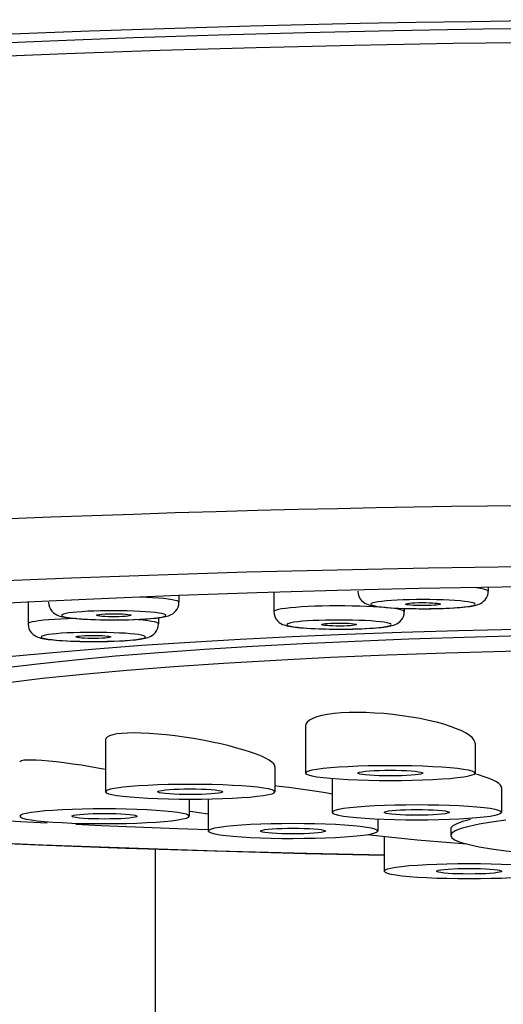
# Model space of a CAD drawing. Extents: x -559 to 3392, y -747 to 867.
# Tile 16 of 29: x 2927 to 2938, y -235 to -212. Entities that reach past the tile are written whole.
import ezdxf

# ---------------------------------------------------------------- set-up
doc = ezdxf.new("R2010")
doc.units = 0
doc.header["$LTSCALE"] = 2
doc.header["$MEASUREMENT"] = 0
doc.layers.add('02___PRT_ALL_AXES', color=7, linetype='CONTINUOUS')

msp = doc.modelspace()

# ---------------------------------------------------------------- linework, layer by layer
at = {"layer": '02___PRT_ALL_AXES', "color": 7, "linetype": 'Continuous'}
for p, q in [((2938.267, -224.987), (2936.134, -225.019)), ((2927.92, -225.246), (2925.975, -225.327)), ((2935.919, -225.487), (2934.033, -225.531)), ((2937.825, -225.452), (2935.919, -225.487)), ((2937.507, -225.458), (2937.507, -225.545)), ((2939.745, -225.428), (2937.825, -225.452)), ((2929.487, -225.683), (2928.606, -225.719)), ((2930.387, -225.646), (2929.487, -225.683)), ((2930.393, -225.646), (2930.393, -225.802)), ((2932.576, -225.573), (2932.576, -226.016)), ((2926.924, -225.798), (2926.924, -226.3)), ((2935.576, -225.943), (2935.576, -226.016)), ((2935.91, -225.95), (2936.044, -225.95)), ((2936.044, -225.95), (2936.183, -225.949)), ((2936.193, -225.875), (2936.111, -225.878)), ((2936.183, -225.949), (2936.325, -225.946)), ((2928.581, -226.203), (2928.699, -226.205)), ((2928.699, -226.205), (2928.824, -226.207)), ((2929.09, -226.205), (2929.229, -226.203)), ((2929.163, -226.126), (2929.093, -226.131)), ((2929.229, -226.203), (2929.369, -226.198)), ((2929.369, -226.198), (2929.508, -226.192)), ((2929.924, -226.158), (2929.924, -226.3)), ((2933.978, -226.42), (2934.112, -226.42)), ((2934.112, -226.42), (2934.251, -226.419)), ((2934.261, -226.345), (2934.179, -226.348)), ((2934.251, -226.419), (2934.393, -226.417)), ((2928.694, -226.624), (2928.624, -226.629)), ((2935.515, -226.499), (2934.24, -226.546)), ((2928.112, -226.701), (2928.23, -226.703)), ((2928.23, -226.703), (2928.355, -226.705)), ((2929.536, -226.8), (2928.484, -226.878)), ((2928.621, -226.703), (2928.76, -226.701)), ((2928.76, -226.701), (2928.9, -226.696)), ((2928.9, -226.696), (2929.039, -226.69)), ((2930.644, -226.727), (2929.536, -226.8)), ((2933.305, -228.65), (2933.305, -229.734)), ((2928.702, -228.971), (2928.702, -230.164)), ((2937.205, -229.045), (2937.205, -229.734)), ((2928.702, -229.649), (2928.568, -229.625)), ((2932.602, -229.583), (2932.602, -230.164)), ((2933.914, -229.857), (2933.914, -230.638)), ((2937.814, -230.068), (2937.814, -230.638)), ((2933.914, -230.22), (2933.761, -230.192)), ((2930.629, -230.334), (2930.629, -230.727)), ((2931.067, -230.33), (2931.067, -231.068)), ((2930.648, -230.607), (2931.067, -230.672)), ((2925.236, -230.767), (2926.893, -230.856)), ((2926.893, -230.856), (2927.363, -230.878)), ((2928.02, -230.909), (2928.606, -230.937)), ((2928.606, -230.937), (2930.36, -231.008)), ((2934.967, -230.789), (2934.967, -231.068)), ((2937.909, -230.821), (2937.58, -230.866)), ((2930.36, -231.008), (2931.069, -231.033)), ((2934.723, -231.15), (2935.075, -231.188)), ((2935.117, -231.192), (2935.117, -231.993)), ((2936.643, -231.021), (2936.643, -231.171)), ((2936.643, -231.171), (2936.669, -231.224)), ((2936.628, -231.335), (2937.015, -231.366)), ((2929.843, -231.483), (2929.843, -273.874))]:
    msp.add_line(p, q, dxfattribs=at)
for points in [[(2943.643, -212.389), (2942.331, -212.391), (2941.025, -212.396), (2939.722, -212.406), (2938.422, -212.419), (2937.126, -212.436), (2935.839, -212.456), (2934.56, -212.48), (2933.289, -212.508), (2932.031, -212.539), (2930.785, -212.574), (2929.552, -212.612), (2928.335, -212.654), (2927.135, -212.7), (2925.951, -212.749)], [(2943.643, -212.563), (2941.539, -212.568), (2939.454, -212.583), (2937.388, -212.608), (2935.335, -212.643), (2933.301, -212.688), (2931.304, -212.743), (2929.345, -212.807), (2927.423, -212.88), (2925.557, -212.962), (2923.745, -213.054), (2921.988, -213.154), (2920.303, -213.262), (2918.688, -213.378), (2917.144, -213.501), (2915.685, -213.632), (2914.312, -213.77), (2913.023, -213.914), (2911.83, -214.064), (2910.735, -214.219), (2909.736, -214.38)], [(2943.643, -212.887), (2941.304, -212.893), (2938.989, -212.911), (2936.697, -212.94), (2934.421, -212.981), (2932.168, -213.034), (2929.962, -213.097), (2927.802, -213.172), (2925.689, -213.258), (2923.643, -213.354), (2921.665, -213.461), (2919.755, -213.577), (2917.931, -213.703), (2916.195, -213.837), (2914.546, -213.981), (2913.001, -214.132), (2911.56, -214.291), (2910.222, -214.458), (2909.002, -214.63), (2907.899, -214.809), (2906.914, -214.993), (2906.055, -215.181)], [(2938.301, -223.578), (2937.491, -223.588), (2936.659, -223.6), (2935.806, -223.614), (2934.932, -223.63), (2934.039, -223.648), (2933.128, -223.669), (2932.198, -223.692), (2931.252, -223.718), (2930.302, -223.746), (2929.349, -223.777), (2928.394, -223.81), (2927.449, -223.845), (2926.517, -223.882)], [(2936.134, -225.019), (2934.03, -225.06), (2931.957, -225.112)], [(2931.957, -225.112), (2929.914, -225.174), (2927.92, -225.246)], [(2934.033, -225.531), (2932.185, -225.584), (2930.387, -225.646)], [(2934.507, -225.545), (2934.513, -225.606), (2934.53, -225.662), (2934.556, -225.712), (2934.59, -225.757), (2934.631, -225.794), (2934.671, -225.821), (2934.709, -225.84), (2934.744, -225.854), (2934.78, -225.865), (2934.817, -225.874), (2934.855, -225.882), (2934.897, -225.89), (2934.944, -225.897), (2934.995, -225.904), (2935.053, -225.91), (2935.118, -225.917)], [(2936.627, -225.935), (2936.712, -225.931), (2936.79, -225.925), (2936.861, -225.92), (2936.926, -225.914), (2936.984, -225.908), (2937.036, -225.902), (2937.083, -225.895), (2937.126, -225.889), (2937.164, -225.882), (2937.2, -225.874), (2937.233, -225.866), (2937.265, -225.856), (2937.299, -225.843), (2937.333, -225.827), (2937.367, -225.806), (2937.402, -225.779), (2937.436, -225.744), (2937.465, -225.702), (2937.487, -225.655), (2937.502, -225.602), (2937.507, -225.545)], [(2937.507, -225.545), (2937.502, -225.534), (2937.476, -225.519), (2937.431, -225.504), (2937.367, -225.49), (2937.284, -225.477), (2937.184, -225.464), (2937.181, -225.464)], [(2928.606, -225.719), (2926.893, -225.799), (2925.236, -225.888)], [(2930.393, -225.802), (2930.382, -225.787), (2930.352, -225.772), (2930.302, -225.757), (2930.233, -225.743), (2930.146, -225.73), (2930.042, -225.718), (2929.922, -225.707), (2929.788, -225.697), (2929.643, -225.689), (2929.495, -225.682)], [(2935.697, -225.743), (2935.548, -225.748), (2935.41, -225.753), (2935.283, -225.761), (2935.166, -225.77), (2935.06, -225.78), (2934.971, -225.791), (2934.902, -225.804), (2934.85, -225.817), (2934.818, -225.83), (2934.808, -225.844), (2934.818, -225.857), (2934.847, -225.871), (2934.897, -225.884), (2934.967, -225.896), (2935.053, -225.908), (2935.157, -225.918), (2935.276, -225.927), (2935.406, -225.935), (2935.547, -225.941), (2935.698, -225.945), (2935.851, -225.948), (2936.004, -225.949), (2936.16, -225.948), (2936.318, -225.945)], [(2936.318, -225.945), (2936.467, -225.941), (2936.605, -225.935), (2936.732, -225.928), (2936.849, -225.919), (2936.955, -225.908), (2937.044, -225.897), (2937.113, -225.885), (2937.165, -225.872), (2937.196, -225.858), (2937.207, -225.845), (2937.197, -225.831), (2937.168, -225.817), (2937.117, -225.805), (2937.048, -225.792), (2936.961, -225.781), (2936.858, -225.77), (2936.739, -225.761), (2936.609, -225.754), (2936.468, -225.748), (2936.317, -225.743), (2936.164, -225.74), (2936.011, -225.74), (2935.855, -225.74), (2935.697, -225.743)], [(2927.393, -225.802), (2927.398, -225.858), (2927.412, -225.911), (2927.435, -225.959), (2927.467, -226.004), (2927.505, -226.042), (2927.544, -226.07), (2927.581, -226.091), (2927.616, -226.106), (2927.652, -226.118), (2927.687, -226.128)], [(2929.493, -226.192), (2929.624, -226.184), (2929.739, -226.175), (2929.84, -226.165), (2929.927, -226.154), (2929.998, -226.141), (2930.05, -226.129), (2930.081, -226.115), (2930.092, -226.101), (2930.083, -226.088), (2930.053, -226.074), (2930.002, -226.061), (2929.934, -226.049), (2929.847, -226.038), (2929.743, -226.027), (2929.626, -226.018), (2929.495, -226.011), (2929.353, -226.004), (2929.205, -226), (2929.051, -225.997), (2928.892, -225.996), (2928.736, -225.997), (2928.585, -226), (2928.437, -226.004), (2928.293, -226.01)], [(2929.508, -226.192), (2929.593, -226.188), (2929.672, -226.182), (2929.743, -226.177), (2929.808, -226.171), (2929.866, -226.165), (2929.919, -226.159), (2929.966, -226.153), (2930.009, -226.146), (2930.048, -226.139), (2930.083, -226.131), (2930.116, -226.123), (2930.149, -226.113), (2930.183, -226.1), (2930.216, -226.085), (2930.251, -226.064), (2930.286, -226.037), (2930.32, -226.002), (2930.349, -225.961), (2930.372, -225.913), (2930.387, -225.86), (2930.393, -225.802)], [(2933.687, -225.889), (2933.522, -225.894), (2933.364, -225.901), (2933.215, -225.909), (2933.078, -225.918), (2932.955, -225.929), (2932.847, -225.941), (2932.755, -225.954), (2932.681, -225.967), (2932.627, -225.982), (2932.591, -225.997), (2932.576, -226.012), (2932.576, -226.016)], [(2935.435, -225.96), (2935.352, -225.947), (2935.252, -225.935), (2935.136, -225.923), (2935.006, -225.913), (2934.863, -225.904), (2934.709, -225.897), (2934.547, -225.892), (2934.379, -225.888), (2934.206, -225.886), (2934.032, -225.885), (2933.858, -225.886), (2933.687, -225.889)], [(2935.118, -225.917), (2935.189, -225.923), (2935.268, -225.928), (2935.355, -225.934)], [(2935.355, -225.934), (2935.45, -225.938), (2935.553, -225.942)], [(2935.576, -226.016), (2935.57, -226.004), (2935.545, -225.989), (2935.499, -225.975), (2935.435, -225.96)], [(2935.553, -225.942), (2935.665, -225.946), (2935.784, -225.948), (2935.91, -225.95)], [(2935.608, -225.844), (2935.608, -225.842), (2935.622, -225.835), (2935.653, -225.828), (2935.697, -225.822), (2935.752, -225.817), (2935.822, -225.813), (2935.904, -225.81)], [(2935.724, -225.869), (2935.672, -225.863), (2935.635, -225.857), (2935.613, -225.849), (2935.608, -225.844)], [(2936.111, -225.878), (2936.023, -225.879), (2935.94, -225.878), (2935.864, -225.877), (2935.791, -225.873), (2935.724, -225.869)], [(2935.904, -225.81), (2935.992, -225.809), (2936.075, -225.81), (2936.151, -225.812), (2936.224, -225.815), (2936.29, -225.82), (2936.343, -225.825), (2936.379, -225.832), (2936.402, -225.839), (2936.407, -225.844)], [(2936.407, -225.844), (2936.407, -225.846), (2936.393, -225.853), (2936.362, -225.86), (2936.318, -225.866), (2936.262, -225.871), (2936.193, -225.875)], [(2936.325, -225.946), (2936.433, -225.943), (2936.534, -225.94), (2936.627, -225.935)], [(2927.674, -226.187), (2927.528, -226.195), (2927.394, -226.205), (2927.274, -226.216), (2927.17, -226.228), (2927.083, -226.241), (2927.014, -226.255), (2926.964, -226.27), (2926.934, -226.285), (2926.924, -226.3)], [(2928.014, -226.174), (2927.993, -226.175), (2927.829, -226.18), (2927.674, -226.187)], [(2927.687, -226.128), (2927.723, -226.136), (2927.762, -226.144), (2927.806, -226.151), (2927.854, -226.157), (2927.907, -226.164), (2927.967, -226.17), (2928.032, -226.176), (2928.105, -226.182), (2928.185, -226.187), (2928.273, -226.192), (2928.368, -226.196), (2928.471, -226.2), (2928.581, -226.203)], [(2928.293, -226.01), (2928.162, -226.018), (2928.046, -226.027), (2927.945, -226.037), (2927.858, -226.048), (2927.787, -226.061), (2927.735, -226.073), (2927.704, -226.087), (2927.693, -226.101), (2927.702, -226.114), (2927.733, -226.128), (2927.783, -226.141), (2927.851, -226.153), (2927.938, -226.164), (2928.043, -226.175), (2928.16, -226.184), (2928.29, -226.191), (2928.432, -226.198), (2928.58, -226.202), (2928.734, -226.205), (2928.893, -226.206), (2929.049, -226.205), (2929.2, -226.202), (2929.348, -226.198), (2929.493, -226.192)], [(2928.494, -226.101), (2928.503, -226.094), (2928.527, -226.087), (2928.567, -226.081), (2928.622, -226.076), (2928.693, -226.071)], [(2929.093, -226.131), (2929.01, -226.134), (2928.93, -226.136), (2928.851, -226.136), (2928.771, -226.134), (2928.692, -226.131), (2928.625, -226.127), (2928.571, -226.122), (2928.528, -226.115), (2928.501, -226.108), (2928.494, -226.101)], [(2928.693, -226.071), (2928.775, -226.068), (2928.856, -226.066), (2928.934, -226.066)], [(2928.824, -226.207), (2928.955, -226.207), (2929.09, -226.205)], [(2928.934, -226.066), (2929.015, -226.068), (2929.093, -226.071), (2929.16, -226.075), (2929.215, -226.08), (2929.258, -226.087), (2929.284, -226.094), (2929.291, -226.101)], [(2929.258, -226.115), (2929.218, -226.121), (2929.163, -226.126)], [(2929.291, -226.101), (2929.282, -226.108), (2929.258, -226.115)], [(2929.924, -226.3), (2929.913, -226.285), (2929.883, -226.27), (2929.833, -226.255), (2929.764, -226.241), (2929.677, -226.228), (2929.573, -226.216), (2929.453, -226.205), (2929.363, -226.199)], [(2932.576, -226.016), (2932.581, -226.076), (2932.598, -226.132), (2932.624, -226.182), (2932.658, -226.227), (2932.699, -226.264), (2932.739, -226.291), (2932.777, -226.31), (2932.812, -226.324), (2932.848, -226.336), (2932.885, -226.345), (2932.923, -226.353), (2932.965, -226.36), (2933.012, -226.368), (2933.063, -226.374), (2933.121, -226.381), (2933.186, -226.387)], [(2933.765, -226.214), (2933.616, -226.218), (2933.478, -226.224), (2933.351, -226.231), (2933.234, -226.24), (2933.128, -226.251), (2933.039, -226.262), (2932.97, -226.274), (2932.918, -226.287), (2932.886, -226.3), (2932.876, -226.314), (2932.886, -226.328), (2932.915, -226.341), (2932.966, -226.354), (2933.035, -226.367), (2933.122, -226.378), (2933.225, -226.388), (2933.344, -226.397), (2933.474, -226.405), (2933.615, -226.411), (2933.766, -226.416), (2933.919, -226.418), (2934.072, -226.419), (2934.228, -226.418), (2934.386, -226.416)], [(2934.386, -226.416), (2934.535, -226.411), (2934.673, -226.405), (2934.8, -226.398), (2934.917, -226.389), (2935.023, -226.379), (2935.112, -226.367), (2935.181, -226.355), (2935.233, -226.342), (2935.265, -226.329), (2935.275, -226.315), (2935.265, -226.301), (2935.236, -226.288), (2935.185, -226.275), (2935.116, -226.263), (2935.029, -226.251), (2934.926, -226.241), (2934.807, -226.232), (2934.677, -226.224), (2934.536, -226.218), (2934.385, -226.214), (2934.232, -226.211), (2934.079, -226.21), (2933.923, -226.211), (2933.765, -226.214)], [(2934.695, -226.406), (2934.78, -226.401), (2934.858, -226.396), (2934.93, -226.39), (2934.994, -226.385), (2935.052, -226.379), (2935.104, -226.372), (2935.151, -226.366), (2935.194, -226.359), (2935.232, -226.352), (2935.268, -226.344), (2935.301, -226.336), (2935.333, -226.326), (2935.367, -226.314), (2935.401, -226.298), (2935.435, -226.277), (2935.47, -226.249), (2935.504, -226.214), (2935.533, -226.173), (2935.555, -226.126), (2935.57, -226.073), (2935.576, -226.016)], [(2926.924, -226.3), (2926.929, -226.356), (2926.943, -226.409), (2926.966, -226.457), (2926.998, -226.502), (2927.036, -226.54), (2927.075, -226.568), (2927.112, -226.589), (2927.147, -226.604), (2927.183, -226.616), (2927.218, -226.626)], [(2929.039, -226.69), (2929.124, -226.686), (2929.203, -226.68), (2929.274, -226.675), (2929.339, -226.669), (2929.397, -226.663), (2929.45, -226.657), (2929.497, -226.651), (2929.54, -226.644), (2929.579, -226.637), (2929.614, -226.629), (2929.647, -226.621), (2929.68, -226.611), (2929.714, -226.598), (2929.747, -226.583), (2929.782, -226.562), (2929.817, -226.535), (2929.851, -226.5), (2929.88, -226.459), (2929.903, -226.411), (2929.918, -226.358), (2929.924, -226.3)], [(2933.186, -226.387), (2933.257, -226.393), (2933.336, -226.399), (2933.423, -226.404)], [(2933.423, -226.404), (2933.518, -226.409), (2933.621, -226.413)], [(2933.621, -226.413), (2933.733, -226.416), (2933.852, -226.419), (2933.978, -226.42)], [(2933.676, -226.315), (2933.676, -226.313), (2933.69, -226.306), (2933.721, -226.299), (2933.765, -226.293), (2933.821, -226.288), (2933.89, -226.284), (2933.972, -226.281)], [(2933.793, -226.339), (2933.74, -226.334), (2933.704, -226.327), (2933.681, -226.32), (2933.676, -226.315)], [(2934.179, -226.348), (2934.091, -226.349), (2934.008, -226.349), (2933.932, -226.347), (2933.859, -226.344), (2933.793, -226.339)], [(2933.972, -226.281), (2934.06, -226.28), (2934.143, -226.28), (2934.219, -226.282), (2934.292, -226.285), (2934.358, -226.29), (2934.411, -226.296), (2934.447, -226.302), (2934.47, -226.309), (2934.475, -226.315)], [(2934.475, -226.315), (2934.475, -226.316), (2934.461, -226.323), (2934.43, -226.33), (2934.386, -226.337), (2934.33, -226.341), (2934.261, -226.345)], [(2934.393, -226.417), (2934.501, -226.414), (2934.602, -226.41), (2934.695, -226.406)], [(2940.871, -226.382), (2939.508, -226.4), (2938.156, -226.426), (2936.82, -226.459), (2935.515, -226.499)], [(2927.218, -226.626), (2927.254, -226.634), (2927.293, -226.642), (2927.337, -226.649), (2927.385, -226.655), (2927.438, -226.662), (2927.497, -226.668), (2927.563, -226.674), (2927.636, -226.68), (2927.716, -226.685), (2927.804, -226.69), (2927.899, -226.694), (2928.002, -226.698), (2928.112, -226.701)], [(2927.824, -226.508), (2927.693, -226.516), (2927.577, -226.525), (2927.476, -226.535), (2927.389, -226.546), (2927.318, -226.559), (2927.266, -226.571), (2927.235, -226.585), (2927.224, -226.599), (2927.233, -226.612), (2927.263, -226.626), (2927.314, -226.639), (2927.382, -226.651), (2927.469, -226.662), (2927.574, -226.673), (2927.691, -226.682), (2927.821, -226.689), (2927.963, -226.696), (2928.111, -226.7), (2928.265, -226.703), (2928.424, -226.704), (2928.58, -226.703), (2928.731, -226.7), (2928.879, -226.696), (2929.024, -226.69)], [(2929.024, -226.69), (2929.155, -226.682), (2929.27, -226.673), (2929.371, -226.663), (2929.458, -226.652), (2929.529, -226.639), (2929.581, -226.627), (2929.612, -226.613), (2929.623, -226.599), (2929.614, -226.586), (2929.584, -226.572), (2929.533, -226.559), (2929.465, -226.547), (2929.378, -226.536), (2929.274, -226.525), (2929.157, -226.516), (2929.026, -226.509), (2928.884, -226.502), (2928.736, -226.498), (2928.582, -226.495), (2928.423, -226.494), (2928.267, -226.495), (2928.116, -226.498), (2927.968, -226.502), (2927.824, -226.508)], [(2928.025, -226.599), (2928.034, -226.592), (2928.058, -226.585), (2928.098, -226.579), (2928.153, -226.574), (2928.224, -226.569)], [(2928.624, -226.629), (2928.541, -226.632), (2928.461, -226.634), (2928.382, -226.634), (2928.301, -226.632), (2928.223, -226.629), (2928.156, -226.625), (2928.102, -226.62), (2928.059, -226.613), (2928.032, -226.606), (2928.025, -226.599)], [(2928.224, -226.569), (2928.306, -226.566), (2928.387, -226.564), (2928.465, -226.564)], [(2928.465, -226.564), (2928.546, -226.566), (2928.624, -226.569), (2928.691, -226.573), (2928.746, -226.578), (2928.788, -226.585), (2928.815, -226.592), (2928.822, -226.599)], [(2928.789, -226.613), (2928.749, -226.619), (2928.694, -226.624)], [(2928.822, -226.599), (2928.813, -226.606), (2928.789, -226.613)], [(2934.24, -226.546), (2932.997, -226.6), (2931.798, -226.66), (2930.644, -226.727)], [(2940.92, -226.53), (2939.585, -226.55), (2938.261, -226.577), (2936.955, -226.611), (2935.683, -226.653), (2934.445, -226.702)], [(2934.445, -226.702), (2933.241, -226.758), (2932.087, -226.82), (2930.982, -226.889), (2929.927, -226.965), (2928.935, -227.046), (2928.006, -227.132), (2927.14, -227.224), (2926.348, -227.32), (2925.631, -227.421), (2924.987, -227.526), (2924.426, -227.634), (2923.948, -227.745), (2923.551, -227.859), (2923.242, -227.974), (2923.021, -228.091), (2922.888, -228.209), (2922.843, -228.328)], [(2943.643, -226.863), (2942.192, -226.868), (2940.748, -226.881), (2939.318, -226.903), (2937.909, -226.934), (2936.529, -226.973), (2935.182, -227.02), (2933.878, -227.076), (2932.62, -227.139), (2931.417, -227.21), (2930.273, -227.288), (2929.194, -227.372), (2928.185, -227.463), (2927.252, -227.56), (2926.399, -227.663), (2925.629, -227.77), (2924.948, -227.882), (2924.357, -227.997), (2923.861, -228.116), (2923.46, -228.238), (2923.159, -228.362), (2922.957, -228.487), (2922.855, -228.613), (2922.843, -228.676)], [(2928.484, -226.878), (2927.491, -226.962), (2926.555, -227.052), (2925.687, -227.146), (2924.888, -227.244)], [(2928.355, -226.705), (2928.485, -226.705), (2928.621, -226.703)], [(2933.566, -228.44), (2933.47, -228.476), (2933.395, -228.516), (2933.342, -228.56), (2933.312, -228.608), (2933.305, -228.647)], [(2937.205, -229.046), (2937.2, -229.015), (2937.178, -228.968), (2937.138, -228.918), (2937.077, -228.868), (2936.997, -228.816), (2936.898, -228.764), (2936.779, -228.712), (2936.641, -228.661), (2936.486, -228.611), (2936.315, -228.564), (2936.132, -228.521), (2935.938, -228.48), (2935.736, -228.444), (2935.528, -228.413), (2935.316, -228.387), (2935.105, -228.366), (2934.896, -228.351), (2934.692, -228.342), (2934.495, -228.339), (2934.306, -228.342), (2934.127, -228.35), (2933.962, -228.365), (2933.813, -228.385), (2933.68, -228.41), (2933.566, -228.44)], [(2928.963, -228.834), (2928.869, -228.853), (2928.794, -228.876), (2928.741, -228.904), (2928.711, -228.936), (2928.702, -228.967)], [(2932.602, -229.586), (2932.596, -229.558), (2932.572, -229.52), (2932.529, -229.48), (2932.467, -229.437), (2932.387, -229.393), (2932.289, -229.347), (2932.173, -229.3), (2932.04, -229.252), (2931.891, -229.204), (2931.726, -229.157), (2931.547, -229.11), (2931.356, -229.063), (2931.154, -229.02), (2930.945, -228.979), (2930.729, -228.941), (2930.514, -228.907), (2930.302, -228.879), (2930.095, -228.854), (2929.896, -228.835), (2929.705, -228.822), (2929.525, -228.813), (2929.36, -228.81), (2929.21, -228.813), (2929.077, -228.821), (2928.963, -228.834)], [(2926.99, -229.433), (2926.897, -229.434), (2926.823, -229.44), (2926.77, -229.45), (2926.739, -229.465), (2926.729, -229.483)], [(2928.568, -229.625), (2928.356, -229.588), (2928.148, -229.555), (2927.945, -229.525), (2927.75, -229.498), (2927.566, -229.476), (2927.396, -229.458), (2927.242, -229.445), (2927.107, -229.437), (2926.99, -229.433)], [(2937.204, -229.734), (2937.187, -229.712), (2937.138, -229.69), (2937.056, -229.669), (2936.942, -229.649), (2936.802, -229.631), (2936.634, -229.614), (2936.44, -229.599), (2936.23, -229.587), (2936.002, -229.577), (2935.758, -229.57), (2935.509, -229.566), (2935.256, -229.564), (2934.999, -229.566), (2934.75, -229.57), (2934.51, -229.577), (2934.279, -229.587), (2934.068, -229.599), (2933.88, -229.614), (2933.713, -229.63), (2933.566, -229.649)], [(2909.043, -229.838), (2910.061, -230.004), (2911.185, -230.164), (2912.413, -230.32), (2913.734, -230.468), (2915.148, -230.61), (2916.656, -230.745), (2918.242, -230.872), (2919.908, -230.992), (2921.653, -231.103), (2923.461, -231.206), (2925.332, -231.299), (2927.265, -231.384), (2929.243, -231.458), (2931.267, -231.523), (2933.335, -231.579), (2935.117, -231.617)], [(2933.566, -229.649), (2933.452, -229.67), (2933.37, -229.691), (2933.321, -229.712), (2933.306, -229.734)], [(2933.306, -229.734), (2933.322, -229.757), (2933.371, -229.778), (2933.453, -229.799), (2933.567, -229.819), (2933.708, -229.838), (2933.875, -229.854), (2934.069, -229.869), (2934.28, -229.881), (2934.507, -229.891), (2934.752, -229.898), (2935, -229.903), (2935.253, -229.904), (2935.511, -229.903), (2935.759, -229.898), (2935.999, -229.891), (2936.231, -229.881), (2936.442, -229.869), (2936.629, -229.855), (2936.796, -229.838), (2936.943, -229.819)], [(2934.505, -229.734), (2934.516, -229.723), (2934.549, -229.713), (2934.605, -229.702)], [(2935.904, -229.767), (2935.824, -229.777), (2935.732, -229.785), (2935.63, -229.791), (2935.512, -229.796), (2935.383, -229.799), (2935.255, -229.8), (2935.126, -229.799), (2934.997, -229.796), (2934.88, -229.791), (2934.774, -229.784), (2934.68, -229.776), (2934.605, -229.767), (2934.551, -229.757), (2934.517, -229.746), (2934.505, -229.734)], [(2934.605, -229.702), (2934.686, -229.692), (2934.777, -229.684), (2934.88, -229.678), (2934.997, -229.673), (2935.126, -229.67), (2935.255, -229.669), (2935.383, -229.67), (2935.512, -229.673), (2935.63, -229.678), (2935.735, -229.684), (2935.829, -229.692), (2935.904, -229.702), (2935.958, -229.712), (2935.993, -229.723), (2936.005, -229.734)], [(2936.005, -229.734), (2935.994, -229.745), (2935.96, -229.756), (2935.904, -229.767)], [(2936.943, -229.819), (2937.058, -229.799), (2937.139, -229.778), (2937.188, -229.756), (2937.204, -229.734)], [(2937.814, -230.069), (2937.811, -230.047), (2937.79, -230.011), (2937.752, -229.975), (2937.696, -229.937), (2937.621, -229.897), (2937.528, -229.857), (2937.416, -229.817), (2937.285, -229.777), (2937.191, -229.752)], [(2909.914, -230.002), (2910.652, -230.109), (2911.467, -230.218), (2912.362, -230.328), (2913.343, -230.439), (2914.422, -230.551), (2915.605, -230.663), (2916.896, -230.775), (2918.308, -230.886), (2919.858, -230.996), (2921.538, -231.104), (2923.315, -231.205), (2925.187, -231.299), (2927.152, -231.385), (2929.168, -231.462), (2931.215, -231.527), (2933.299, -231.583), (2935.117, -231.622)], [(2928.963, -230.079), (2928.849, -230.1), (2928.768, -230.121), (2928.719, -230.142), (2928.703, -230.164)], [(2932.601, -230.165), (2932.584, -230.142), (2932.536, -230.12), (2932.454, -230.1), (2932.339, -230.079), (2932.199, -230.061), (2932.032, -230.044), (2931.838, -230.03), (2931.627, -230.017), (2931.399, -230.008), (2931.155, -230), (2930.907, -229.996), (2930.654, -229.995), (2930.396, -229.996), (2930.148, -230), (2929.908, -230.007), (2929.676, -230.017), (2929.465, -230.03), (2929.278, -230.044), (2929.111, -230.061), (2928.963, -230.079)], [(2933.135, -230.094), (2932.917, -230.065), (2932.701, -230.041), (2932.602, -230.03)], [(2928.703, -230.164), (2928.72, -230.187), (2928.769, -230.208), (2928.851, -230.229), (2928.965, -230.25), (2929.105, -230.268), (2929.273, -230.284), (2929.467, -230.299), (2929.677, -230.312), (2929.905, -230.321), (2930.149, -230.329), (2930.398, -230.333), (2930.651, -230.334), (2930.908, -230.333), (2931.157, -230.329), (2931.397, -230.321), (2931.628, -230.312), (2931.839, -230.299), (2932.027, -230.285), (2932.194, -230.268), (2932.341, -230.249)], [(2929.902, -230.164), (2929.913, -230.154), (2929.947, -230.143), (2930.003, -230.132)], [(2931.302, -230.197), (2931.221, -230.207), (2931.13, -230.215), (2931.027, -230.221), (2930.91, -230.226), (2930.781, -230.229), (2930.652, -230.23), (2930.523, -230.229), (2930.395, -230.226), (2930.277, -230.221), (2930.172, -230.215), (2930.078, -230.206), (2930.003, -230.197), (2929.949, -230.187), (2929.914, -230.176), (2929.902, -230.164)], [(2930.003, -230.132), (2930.083, -230.122), (2930.175, -230.114), (2930.277, -230.108), (2930.395, -230.103), (2930.523, -230.1), (2930.652, -230.099), (2930.781, -230.1), (2930.91, -230.103), (2931.027, -230.108), (2931.133, -230.114), (2931.227, -230.123), (2931.302, -230.132), (2931.356, -230.142), (2931.39, -230.153), (2931.402, -230.164)], [(2931.402, -230.164), (2931.391, -230.175), (2931.358, -230.186), (2931.302, -230.197)], [(2932.341, -230.249), (2932.455, -230.229), (2932.537, -230.208), (2932.586, -230.187), (2932.601, -230.165)], [(2933.761, -230.192), (2933.562, -230.158), (2933.352, -230.125), (2933.135, -230.094)], [(2937.814, -230.638), (2937.797, -230.616), (2937.748, -230.594), (2937.666, -230.573), (2937.552, -230.553), (2937.411, -230.535), (2937.244, -230.518), (2937.05, -230.503), (2936.839, -230.491), (2936.612, -230.481), (2936.367, -230.474), (2936.119, -230.47), (2935.866, -230.468), (2935.609, -230.47), (2935.36, -230.474), (2935.12, -230.481), (2934.889, -230.491), (2934.677, -230.503), (2934.49, -230.518), (2934.323, -230.534), (2934.176, -230.553)], [(2926.99, -230.642), (2926.876, -230.663), (2926.795, -230.683), (2926.746, -230.705), (2926.73, -230.727)], [(2926.73, -230.727), (2926.747, -230.749), (2926.796, -230.771), (2926.878, -230.792), (2926.992, -230.812), (2927.132, -230.83), (2927.3, -230.847), (2927.494, -230.862), (2927.704, -230.874), (2927.932, -230.884), (2928.176, -230.891), (2928.425, -230.895), (2928.678, -230.897), (2928.935, -230.895), (2929.184, -230.891), (2929.424, -230.884), (2929.655, -230.874), (2929.866, -230.862), (2930.054, -230.847), (2930.221, -230.831), (2930.368, -230.812)], [(2930.628, -230.727), (2930.611, -230.705), (2930.563, -230.683), (2930.48, -230.662), (2930.366, -230.642), (2930.226, -230.623), (2930.058, -230.607), (2929.865, -230.592), (2929.654, -230.58), (2929.426, -230.57), (2929.182, -230.563), (2928.934, -230.558), (2928.681, -230.557), (2928.423, -230.559), (2928.174, -230.563), (2927.935, -230.57), (2927.703, -230.58), (2927.492, -230.592), (2927.305, -230.606), (2927.138, -230.623), (2926.99, -230.642)], [(2927.929, -230.727), (2927.94, -230.716), (2927.974, -230.705), (2928.03, -230.694)], [(2929.329, -230.76), (2929.248, -230.769), (2929.157, -230.777), (2929.054, -230.784), (2928.937, -230.788), (2928.808, -230.791), (2928.679, -230.792), (2928.55, -230.791), (2928.422, -230.788), (2928.304, -230.784), (2928.199, -230.777), (2928.105, -230.769), (2928.03, -230.76), (2927.976, -230.749), (2927.941, -230.738), (2927.929, -230.727)], [(2928.03, -230.694), (2928.11, -230.685), (2928.201, -230.677), (2928.304, -230.67), (2928.422, -230.666), (2928.55, -230.663), (2928.679, -230.662), (2928.808, -230.663), (2928.937, -230.666), (2929.054, -230.67), (2929.16, -230.677), (2929.254, -230.685), (2929.329, -230.694), (2929.382, -230.704), (2929.417, -230.716), (2929.429, -230.727)], [(2929.429, -230.727), (2929.418, -230.738), (2929.384, -230.749), (2929.329, -230.76)], [(2930.368, -230.812), (2930.482, -230.791), (2930.564, -230.77), (2930.612, -230.749), (2930.628, -230.727)], [(2934.176, -230.553), (2934.061, -230.574), (2933.98, -230.595), (2933.931, -230.616), (2933.915, -230.638)], [(2933.915, -230.638), (2933.932, -230.661), (2933.981, -230.682), (2934.063, -230.703), (2934.177, -230.723), (2934.317, -230.742), (2934.485, -230.758), (2934.679, -230.773), (2934.889, -230.785), (2935.117, -230.795), (2935.361, -230.802), (2935.61, -230.807), (2935.863, -230.808), (2936.12, -230.807), (2936.369, -230.802), (2936.609, -230.795), (2936.84, -230.785), (2937.051, -230.773), (2937.239, -230.759)], [(2935.114, -230.638), (2935.126, -230.627), (2935.159, -230.617), (2935.215, -230.606)], [(2936.514, -230.671), (2936.434, -230.681), (2936.342, -230.689), (2936.239, -230.695), (2936.122, -230.7), (2935.993, -230.703), (2935.864, -230.704), (2935.736, -230.703), (2935.607, -230.7), (2935.489, -230.695), (2935.384, -230.688), (2935.29, -230.68), (2935.215, -230.671), (2935.161, -230.661), (2935.127, -230.65), (2935.114, -230.638)], [(2935.215, -230.606), (2935.295, -230.596), (2935.387, -230.588), (2935.489, -230.582), (2935.607, -230.577), (2935.736, -230.574), (2935.864, -230.573), (2935.993, -230.574), (2936.122, -230.577), (2936.239, -230.582), (2936.345, -230.588), (2936.439, -230.596), (2936.514, -230.606), (2936.568, -230.616), (2936.602, -230.627), (2936.614, -230.638)], [(2936.614, -230.638), (2936.603, -230.649), (2936.57, -230.66), (2936.514, -230.671)], [(2937.239, -230.759), (2937.406, -230.742), (2937.553, -230.723)], [(2937.553, -230.723), (2937.667, -230.703), (2937.749, -230.682), (2937.798, -230.66), (2937.814, -230.638)], [(2931.329, -230.983), (2931.214, -231.004), (2931.133, -231.025), (2931.084, -231.046), (2931.068, -231.068)], [(2934.967, -231.068), (2934.95, -231.046), (2934.901, -231.024), (2934.819, -231.003), (2934.705, -230.983), (2934.564, -230.965), (2934.397, -230.948), (2934.203, -230.933), (2933.992, -230.921), (2933.765, -230.911), (2933.52, -230.904), (2933.272, -230.9), (2933.019, -230.898), (2932.762, -230.9), (2932.513, -230.904), (2932.273, -230.911), (2932.042, -230.921), (2931.83, -230.933), (2931.643, -230.948), (2931.476, -230.964), (2931.329, -230.983)], [(2936.784, -230.899), (2936.694, -230.948), (2936.648, -230.997), (2936.643, -231.021)], [(2937.065, -230.962), (2936.881, -231.013), (2936.749, -231.065), (2936.669, -231.118), (2936.643, -231.171)], [(2937.097, -230.805), (2936.919, -230.852), (2936.784, -230.899)], [(2937.58, -230.866), (2937.298, -230.913), (2937.065, -230.962)], [(2931.068, -231.068), (2931.085, -231.09), (2931.134, -231.112), (2931.216, -231.133), (2931.33, -231.153), (2931.47, -231.172), (2931.638, -231.188), (2931.832, -231.203), (2932.042, -231.215), (2932.27, -231.225), (2932.514, -231.232), (2932.763, -231.237), (2933.016, -231.238), (2933.273, -231.236), (2933.522, -231.232), (2933.762, -231.225), (2933.993, -231.215), (2934.204, -231.203), (2934.392, -231.189), (2934.559, -231.172), (2934.706, -231.153)], [(2932.267, -231.068), (2932.279, -231.057), (2932.312, -231.046), (2932.368, -231.035)], [(2933.667, -231.101), (2933.587, -231.11), (2933.495, -231.118), (2933.392, -231.125), (2933.275, -231.129), (2933.146, -231.132), (2933.017, -231.133), (2932.889, -231.132), (2932.76, -231.129), (2932.642, -231.125), (2932.537, -231.118), (2932.443, -231.11), (2932.368, -231.101), (2932.314, -231.091), (2932.28, -231.079), (2932.267, -231.068)], [(2932.368, -231.035), (2932.448, -231.026), (2932.54, -231.018), (2932.642, -231.011), (2932.76, -231.007), (2932.889, -231.004), (2933.017, -231.003), (2933.146, -231.004), (2933.275, -231.007), (2933.392, -231.011), (2933.498, -231.018), (2933.592, -231.026), (2933.667, -231.035), (2933.721, -231.046), (2933.755, -231.057), (2933.767, -231.068)], [(2933.767, -231.068), (2933.756, -231.079), (2933.723, -231.09), (2933.667, -231.101)], [(2934.706, -231.153), (2934.82, -231.133), (2934.902, -231.112), (2934.951, -231.09), (2934.967, -231.068)], [(2935.075, -231.188), (2935.872, -231.267), (2936.628, -231.335)], [(2936.669, -231.224), (2936.749, -231.277), (2936.881, -231.329), (2937.065, -231.38), (2937.298, -231.429), (2937.58, -231.476), (2937.909, -231.521), (2938.28, -231.563), (2938.693, -231.602), (2939.143, -231.638), (2939.628, -231.671), (2940.143, -231.699), (2940.684, -231.724), (2941.248, -231.744)], [(2937.067, -231.823), (2936.806, -231.825), (2936.557, -231.829), (2936.321, -231.836), (2936.094, -231.846), (2935.879, -231.858), (2935.688, -231.873), (2935.522, -231.89), (2935.378, -231.908), (2935.265, -231.928), (2935.185, -231.949), (2935.134, -231.971), (2935.117, -231.993)], [(2938.612, -231.89), (2938.446, -231.873), (2938.255, -231.858), (2938.04, -231.846), (2937.813, -231.836), (2937.577, -231.829), (2937.328, -231.825), (2937.067, -231.823)], [(2935.117, -231.993), (2935.134, -232.015), (2935.185, -232.037), (2935.265, -232.058), (2935.378, -232.078), (2935.522, -232.097), (2935.688, -232.113), (2935.879, -232.128), (2936.094, -232.14), (2936.321, -232.15), (2936.557, -232.157), (2936.806, -232.161), (2937.067, -232.163)], [(2936.317, -231.993), (2936.329, -231.982), (2936.364, -231.971), (2936.418, -231.96), (2936.492, -231.951), (2936.587, -231.943), (2936.692, -231.937), (2936.806, -231.932), (2936.931, -231.929), (2937.067, -231.928)], [(2937.067, -232.059), (2936.931, -232.057), (2936.806, -232.054), (2936.692, -232.05), (2936.587, -232.043), (2936.492, -232.035), (2936.418, -232.026), (2936.364, -232.016), (2936.329, -232.004), (2936.317, -231.993)], [(2937.067, -231.928), (2937.203, -231.929), (2937.328, -231.932), (2937.442, -231.937), (2937.547, -231.943), (2937.642, -231.951), (2937.717, -231.96), (2937.77, -231.971), (2937.805, -231.982), (2937.817, -231.993)], [(2937.817, -231.993), (2937.805, -232.004), (2937.77, -232.016), (2937.717, -232.026), (2937.642, -232.035), (2937.547, -232.043), (2937.442, -232.05), (2937.328, -232.054), (2937.203, -232.057), (2937.067, -232.059)], [(2937.067, -232.163), (2937.328, -232.161), (2937.577, -232.157), (2937.813, -232.15), (2938.04, -232.14), (2938.255, -232.128), (2938.446, -232.113), (2938.612, -232.097), (2938.756, -232.078), (2938.846, -232.062)]]:
    msp.add_lwpolyline(points, dxfattribs=at)

doc.saveas('drawing.dxf')
